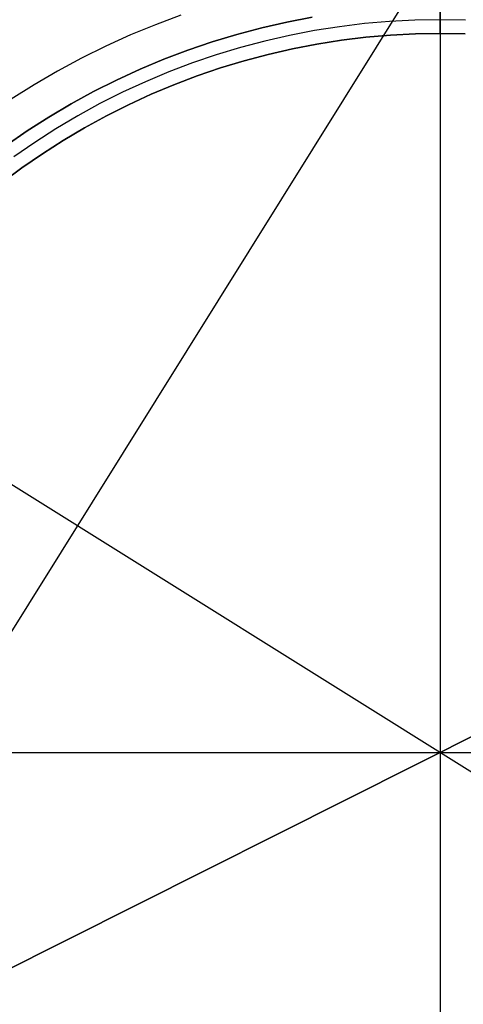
# Model space of a CAD drawing. Header units: millimetres. Extents: x 7986 to 9191, y -11326 to -10283.
# Tile 131 of 256: x 8581 to 8589, y -10670 to -10652. Entities that reach past the tile are written whole.
import ezdxf

# ---------------------------------------------------------------- set-up
doc = ezdxf.new("R2010")
doc.units = ezdxf.units.MM
doc.layers.add('BLANCO METALICO', color=7, linetype='Continuous', true_color=0xededed)
for name, color, linetype in [('Capa 01', 7, 'Continuous'), ('color', 7, 'Continuous'), ('luz', 7, 'Continuous')]:
    doc.layers.add(name, color=color, linetype=linetype)

msp = doc.modelspace()

# ---------------------------------------------------------------- linework, layer by layer
at = {"color": 7, "true_color": 0xffffff}
for p, q in [((8588.463, -10652.565, 116.159), (8588.463, -10643.065, 116.159)), ((8588.463, -10652.565, 116.159), (8588.463, -10643.065, 116.159)), ((8586.64, -10652.691, 116.159), (8586.188, -10652.762, 116.159)), ((8586.188, -10652.762, 171.559), (8586.64, -10652.691, 171.559)), ((8586.64, -10652.691, 143.859), (8586.188, -10652.762, 143.859)), ((8586.64, -10652.691, 116.159), (8586.188, -10652.762, 116.159)), ((8587.094, -10652.636, 116.159), (8586.64, -10652.691, 116.159)), ((8586.64, -10652.691, 171.559), (8587.094, -10652.636, 171.559)), ((8587.094, -10652.636, 143.859), (8586.64, -10652.691, 143.859)), ((8587.094, -10652.636, 116.159), (8586.64, -10652.691, 116.159)), ((8587.549, -10652.597, 116.159), (8587.094, -10652.636, 116.159)), ((8587.094, -10652.636, 171.559), (8587.549, -10652.597, 171.559)), ((8587.549, -10652.597, 143.859), (8587.094, -10652.636, 143.859)), ((8587.549, -10652.597, 116.159), (8587.094, -10652.636, 116.159)), ((8588.006, -10652.573, 116.159), (8587.549, -10652.597, 116.159)), ((8587.549, -10652.597, 171.559), (8588.006, -10652.573, 171.559)), ((8588.006, -10652.573, 143.859), (8587.549, -10652.597, 143.859)), ((8588.006, -10652.573, 116.159), (8587.549, -10652.597, 116.159)), ((8588.463, -10652.565, 116.159), (8588.006, -10652.573, 116.159)), ((8588.006, -10652.573, 171.559), (8588.463, -10652.565, 171.559)), ((8588.463, -10652.565, 143.859), (8588.006, -10652.573, 143.859)), ((8588.463, -10652.565, 116.159), (8588.006, -10652.573, 116.159)), ((8588.463, -10652.565, 171.559), (8588.463, -10652.565, 116.159)), ((8588.463, -10652.565, 171.559), (8588.463, -10652.565, 116.159)), ((8588.92, -10652.573, 116.159), (8588.463, -10652.565, 116.159)), ((8588.463, -10652.565, 171.559), (8588.92, -10652.573, 171.559)), ((8588.92, -10652.573, 143.859), (8588.463, -10652.565, 143.859)), ((8588.92, -10652.573, 116.159), (8588.463, -10652.565, 116.159)), ((8585.739, -10652.848, 116.159), (8585.293, -10652.95, 116.159)), ((8585.293, -10652.95, 171.559), (8585.739, -10652.848, 171.559)), ((8585.739, -10652.848, 143.859), (8585.293, -10652.95, 143.859)), ((8585.739, -10652.848, 116.159), (8585.293, -10652.95, 116.159)), ((8586.188, -10652.762, 116.159), (8585.739, -10652.848, 116.159)), ((8585.739, -10652.848, 171.559), (8586.188, -10652.762, 171.559)), ((8586.188, -10652.762, 143.859), (8585.739, -10652.848, 143.859)), ((8586.188, -10652.762, 116.159), (8585.739, -10652.848, 116.159)), ((8584.851, -10653.067, 116.159), (8584.413, -10653.2, 116.159)), ((8584.413, -10653.2, 171.559), (8584.851, -10653.067, 171.559)), ((8584.851, -10653.067, 143.859), (8584.413, -10653.2, 143.859)), ((8584.851, -10653.067, 116.159), (8584.413, -10653.2, 116.159)), ((8585.293, -10652.95, 116.159), (8584.851, -10653.067, 116.159)), ((8584.851, -10653.067, 171.559), (8585.293, -10652.95, 171.559)), ((8585.293, -10652.95, 143.859), (8584.851, -10653.067, 143.859)), ((8585.293, -10652.95, 116.159), (8584.851, -10653.067, 116.159)), ((8584.413, -10653.2, 116.159), (8583.98, -10653.347, 116.159)), ((8583.98, -10653.347, 171.559), (8584.413, -10653.2, 171.559)), ((8584.413, -10653.2, 143.859), (8583.98, -10653.347, 143.859)), ((8584.413, -10653.2, 116.159), (8583.98, -10653.347, 116.159)), ((8583.98, -10653.347, 116.159), (8583.553, -10653.509, 116.159)), ((8583.553, -10653.509, 171.559), (8583.98, -10653.347, 171.559)), ((8583.98, -10653.347, 143.859), (8583.553, -10653.509, 143.859)), ((8583.98, -10653.347, 116.159), (8583.553, -10653.509, 116.159)), ((8583.553, -10653.509, 116.159), (8583.131, -10653.686, 116.159)), ((8583.131, -10653.686, 171.559), (8583.553, -10653.509, 171.559)), ((8583.553, -10653.509, 143.859), (8583.131, -10653.686, 143.859)), ((8583.553, -10653.509, 116.159), (8583.131, -10653.686, 116.159)), ((8583.131, -10653.686, 116.159), (8582.716, -10653.877, 116.159)), ((8582.716, -10653.877, 171.559), (8583.131, -10653.686, 171.559)), ((8583.131, -10653.686, 143.859), (8582.716, -10653.877, 143.859)), ((8583.131, -10653.686, 116.159), (8582.716, -10653.877, 116.159)), ((8582.716, -10653.877, 116.159), (8582.307, -10654.083, 116.159)), ((8582.307, -10654.083, 171.559), (8582.716, -10653.877, 171.559)), ((8582.716, -10653.877, 143.859), (8582.307, -10654.083, 143.859)), ((8582.716, -10653.877, 116.159), (8582.307, -10654.083, 116.159)), ((8582.307, -10654.083, 116.159), (8581.906, -10654.302, 116.159)), ((8581.906, -10654.302, 171.559), (8582.307, -10654.083, 171.559)), ((8582.307, -10654.083, 143.859), (8581.906, -10654.302, 143.859)), ((8582.307, -10654.083, 116.159), (8581.906, -10654.302, 116.159)), ((8581.906, -10654.302, 116.159), (8581.513, -10654.535, 116.159)), ((8581.513, -10654.535, 171.559), (8581.906, -10654.302, 171.559)), ((8581.906, -10654.302, 143.859), (8581.513, -10654.535, 143.859)), ((8581.906, -10654.302, 116.159), (8581.513, -10654.535, 116.159)), ((8581.513, -10654.535, 116.159), (8581.128, -10654.782, 116.159)), ((8581.128, -10654.782, 171.559), (8581.513, -10654.535, 171.559)), ((8581.513, -10654.535, 143.859), (8581.128, -10654.782, 143.859)), ((8581.513, -10654.535, 116.159), (8581.128, -10654.782, 116.159)), ((8581.128, -10654.782, 116.159), (8580.751, -10655.042, 116.159)), ((8580.751, -10655.042, 171.559), (8581.128, -10654.782, 171.559)), ((8581.128, -10654.782, 143.859), (8580.751, -10655.042, 143.859)), ((8581.128, -10654.782, 116.159), (8580.751, -10655.042, 116.159)), ((8580.751, -10655.042, 116.159), (8580.384, -10655.314, 116.159)), ((8580.384, -10655.314, 171.559), (8580.751, -10655.042, 171.559)), ((8580.751, -10655.042, 143.859), (8580.384, -10655.314, 143.859)), ((8580.751, -10655.042, 116.159), (8580.384, -10655.314, 116.159))]:
    msp.add_line(p, q, dxfattribs=at)
at = {"layer": 'BLANCO METALICO'}
for p, q in [((8583.681, -10652.229, 146.559), (8583.212, -10652.403, 146.559)), ((8585.635, -10652.355, 146.559), (8585.172, -10652.461, 146.559)), ((8585.172, -10652.461, 171.559), (8585.635, -10652.355, 171.559)), ((8585.635, -10652.355, 159.059), (8585.172, -10652.461, 159.059)), ((8586.101, -10652.266, 146.559), (8585.635, -10652.355, 146.559)), ((8585.635, -10652.355, 171.559), (8586.101, -10652.266, 171.559)), ((8586.101, -10652.266, 159.059), (8585.635, -10652.355, 159.059)), ((8583.212, -10652.403, 146.559), (8582.75, -10652.593, 146.559)), ((8585.172, -10652.461, 146.559), (8584.714, -10652.582, 146.559)), ((8584.714, -10652.582, 171.559), (8585.172, -10652.461, 171.559)), ((8585.172, -10652.461, 159.059), (8584.714, -10652.582, 159.059)), ((8582.75, -10652.593, 146.559), (8582.295, -10652.799, 146.559)), ((8584.259, -10652.72, 146.559), (8583.81, -10652.873, 146.559)), ((8583.81, -10652.873, 171.559), (8584.259, -10652.72, 171.559)), ((8584.259, -10652.72, 159.059), (8583.81, -10652.873, 159.059)), ((8584.714, -10652.582, 146.559), (8584.259, -10652.72, 146.559)), ((8584.259, -10652.72, 171.559), (8584.714, -10652.582, 171.559)), ((8584.714, -10652.582, 159.059), (8584.259, -10652.72, 159.059)), ((8582.295, -10652.799, 146.559), (8581.847, -10653.021, 146.559)), ((8583.81, -10652.873, 146.559), (8583.366, -10653.041, 146.559)), ((8583.366, -10653.041, 171.559), (8583.81, -10652.873, 171.559)), ((8583.81, -10652.873, 159.059), (8583.366, -10653.041, 159.059)), ((8581.847, -10653.021, 146.559), (8581.407, -10653.259, 146.559)), ((8583.366, -10653.041, 146.559), (8582.928, -10653.224, 146.559)), ((8582.928, -10653.224, 171.559), (8583.366, -10653.041, 171.559)), ((8583.366, -10653.041, 159.059), (8582.928, -10653.224, 159.059)), ((8581.407, -10653.259, 146.559), (8580.975, -10653.511, 146.559)), ((8582.928, -10653.224, 146.559), (8582.497, -10653.423, 146.559)), ((8582.497, -10653.423, 171.559), (8582.928, -10653.224, 171.559)), ((8582.928, -10653.224, 159.059), (8582.497, -10653.423, 159.059)), ((8582.497, -10653.423, 146.559), (8582.073, -10653.636, 146.559)), ((8582.073, -10653.636, 171.559), (8582.497, -10653.423, 171.559)), ((8582.497, -10653.423, 159.059), (8582.073, -10653.636, 159.059)), ((8580.975, -10653.511, 146.559), (8580.553, -10653.778, 146.559)), ((8582.073, -10653.636, 146.559), (8581.657, -10653.864, 146.559)), ((8581.657, -10653.864, 171.559), (8582.073, -10653.636, 171.559)), ((8582.073, -10653.636, 159.059), (8581.657, -10653.864, 159.059)), ((8581.657, -10653.864, 146.559), (8581.248, -10654.106, 146.559)), ((8581.248, -10654.106, 171.559), (8581.657, -10653.864, 171.559)), ((8581.657, -10653.864, 159.059), (8581.248, -10654.106, 159.059)), ((8581.248, -10654.106, 146.559), (8580.849, -10654.362, 146.559)), ((8580.849, -10654.362, 171.559), (8581.248, -10654.106, 171.559)), ((8581.248, -10654.106, 159.059), (8580.849, -10654.362, 159.059)), ((8580.849, -10654.362, 146.559), (8580.458, -10654.632, 146.559)), ((8580.458, -10654.632, 171.559), (8580.849, -10654.362, 171.559)), ((8580.849, -10654.362, 159.059), (8580.458, -10654.632, 159.059))]:
    msp.add_line(p, q, dxfattribs=at)
at = {"layer": 'BLANCO METALICO', "color": 3, "true_color": 0x00ff00}
for p, q in [((8587.53, -10652.343, 138.163), (8587.066, -10652.384, 138.163)), ((8587.995, -10652.319, 138.163), (8587.53, -10652.343, 138.163)), ((8588.461, -10652.311, 138.163), (8587.995, -10652.319, 138.163)), ((8588.927, -10652.319, 138.163), (8588.461, -10652.311, 138.163)), ((8586.143, -10652.512, 138.163), (8585.685, -10652.6, 138.163)), ((8586.603, -10652.44, 138.163), (8586.143, -10652.512, 138.163)), ((8587.066, -10652.384, 138.163), (8586.603, -10652.44, 138.163)), ((8585.231, -10652.704, 138.163), (8584.78, -10652.823, 138.163)), ((8585.685, -10652.6, 138.163), (8585.231, -10652.704, 138.163)), ((8584.78, -10652.823, 138.163), (8584.334, -10652.958, 138.163)), ((8584.334, -10652.958, 138.163), (8583.893, -10653.108, 138.163)), ((8583.893, -10653.108, 138.163), (8583.457, -10653.273, 138.163)), ((8583.457, -10653.273, 138.163), (8583.027, -10653.454, 138.163)), ((8583.027, -10653.454, 138.163), (8582.604, -10653.649, 138.163)), ((8582.604, -10653.649, 138.163), (8582.188, -10653.858, 138.163)), ((8582.188, -10653.858, 138.163), (8581.779, -10654.082, 138.163)), ((8581.779, -10654.082, 138.163), (8581.378, -10654.32, 138.163)), ((8581.378, -10654.32, 138.163), (8580.986, -10654.571, 138.163)), ((8580.986, -10654.571, 138.163), (8580.602, -10654.836, 138.163))]:
    msp.add_line(p, q, dxfattribs=at)
at = {"layer": 'Capa 01'}
msp.add_point((8588.463, -10665.811, 17.559), dxfattribs=at)
at = {"layer": 'color'}
for p, q in [((8588.463, -10592.811, 17.559), (8588.463, -10738.811, 17.559)), ((8515.463, -10665.811, 17.559), (8661.463, -10665.811, 17.559))]:
    msp.add_line(p, q, dxfattribs=at)
at = {"layer": 'luz', "color": 254, "true_color": 0xcad1ee}
for p, q in [((8661.809, -10533.536, -59.991), (8501.738, -10789.728, -59.991)), ((8661.809, -10533.536, -58.491), (8501.738, -10789.728, -58.491)), ((8461.422, -10586.435, -59.991), (8715.504, -10745.187, -59.991)), ((8461.422, -10586.435, -58.491), (8715.504, -10745.187, -58.491)), ((8454.571, -10732.99, -56.991), (8722.355, -10598.633, -56.991)), ((8722.355, -10598.633, -58.491), (8454.571, -10732.99, -58.491))]:
    msp.add_line(p, q, dxfattribs=at)

doc.saveas('drawing.dxf')
